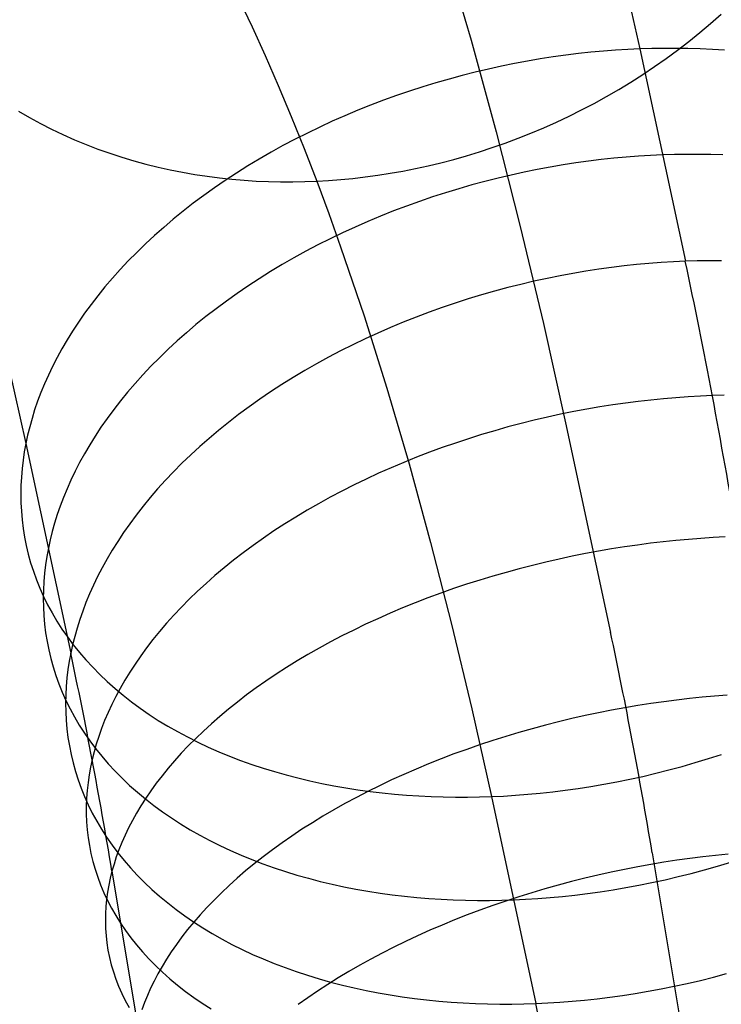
# Model space of a CAD drawing. Extents: x -37 to 483, y -973 to -253.
# Tile 191 of 197: x 393 to 410, y -312 to -289. Entities that reach past the tile are written whole.
import ezdxf

# ---------------------------------------------------------------- set-up
doc = ezdxf.new("R2010")
doc.units = 0
doc.layers.add('PREDEFINITO', color=7, linetype='CONTINUOUS')

msp = doc.modelspace()

# ---------------------------------------------------------------- linework, layer by layer
at = {"layer": 'PREDEFINITO'}
for p, q in [((407.24, -286.675, 129.168), (407.851, -289.408, 126.923)), ((403.293, -287.121, 145.499), (403.901, -289.202, 143.274)), ((398.462, -288.234, 164.972), (398.773, -288.888, 163.843)), ((409.51, -288.814, 158.497), (409.757, -288.596, 158.437)), ((398.773, -288.888, 163.843), (399.082, -289.566, 162.723)), ((409.257, -289.027, 158.553), (409.51, -288.814, 158.497)), ((408.999, -289.234, 158.605), (409.257, -289.027, 158.553)), ((403.901, -289.202, 143.274), (404.489, -291.352, 141.126)), ((408.736, -289.436, 158.652), (408.999, -289.234, 158.605)), ((399.082, -289.566, 162.723), (399.388, -290.267, 161.614)), ((405.822, -289.596, 126.634), (405.522, -289.643, 126.61)), ((406.12, -289.555, 126.663), (405.822, -289.596, 126.634)), ((406.415, -289.519, 126.696), (406.12, -289.555, 126.663)), ((406.708, -289.487, 126.734), (406.415, -289.519, 126.696)), ((406.999, -289.46, 126.775), (406.708, -289.487, 126.734)), ((407.286, -289.438, 126.821), (406.999, -289.46, 126.775)), ((407.57, -289.421, 126.87), (407.286, -289.438, 126.821)), ((407.851, -289.408, 126.923), (407.57, -289.421, 126.87)), ((408.131, -289.399, 126.98), (407.851, -289.408, 126.923)), ((407.851, -289.408, 126.923), (408.918, -294.381, 122.994)), ((408.412, -289.395, 127.041), (408.131, -289.399, 126.98)), ((408.695, -289.395, 127.108), (408.412, -289.395, 127.041)), ((408.468, -289.632, 158.696), (408.736, -289.436, 158.652)), ((408.979, -289.399, 127.179), (408.695, -289.395, 127.108)), ((409.264, -289.408, 127.255), (408.979, -289.399, 127.179)), ((409.55, -289.422, 127.335), (409.264, -289.408, 127.255)), ((409.835, -289.441, 127.421), (409.55, -289.422, 127.335)), ((404.613, -289.813, 126.565), (404.307, -289.88, 126.559)), ((404.917, -289.751, 126.575), (404.613, -289.813, 126.565)), ((405.221, -289.694, 126.59), (404.917, -289.751, 126.575)), ((405.522, -289.643, 126.61), (405.221, -289.694, 126.59)), ((407.92, -290.008, 158.771), (408.196, -289.823, 158.735)), ((408.196, -289.823, 158.735), (408.468, -289.632, 158.696)), ((403.693, -290.031, 126.564), (403.385, -290.114, 126.574)), ((404, -289.953, 126.559), (403.693, -290.031, 126.564)), ((404.307, -289.88, 126.559), (404, -289.953, 126.559)), ((407.64, -290.186, 158.802), (407.92, -290.008, 158.771)), ((399.388, -290.267, 161.614), (399.691, -290.991, 160.514)), ((402.77, -290.296, 126.61), (402.463, -290.396, 126.636)), ((403.077, -290.202, 126.589), (402.77, -290.296, 126.61)), ((403.385, -290.114, 126.574), (403.077, -290.202, 126.589)), ((407.357, -290.359, 158.829), (407.64, -290.186, 158.802)), ((402.157, -290.5, 126.668), (401.853, -290.61, 126.705)), ((402.463, -290.396, 126.636), (402.157, -290.5, 126.668)), ((406.781, -290.684, 158.87), (407.07, -290.525, 158.852)), ((407.07, -290.525, 158.852), (407.357, -290.359, 158.829)), ((401.55, -290.726, 126.748), (401.248, -290.846, 126.796)), ((401.853, -290.61, 126.705), (401.55, -290.726, 126.748)), ((406.489, -290.837, 158.885), (406.781, -290.684, 158.87)), ((393.309, -290.87, 155.853), (393.562, -291.017, 155.991)), ((399.691, -290.991, 160.514), (399.991, -291.737, 159.425)), ((400.949, -290.972, 126.85), (400.653, -291.102, 126.91)), ((401.248, -290.846, 126.796), (400.949, -290.972, 126.85)), ((405.898, -291.123, 158.902), (406.195, -290.984, 158.896)), ((406.195, -290.984, 158.896), (406.489, -290.837, 158.885)), ((393.562, -291.017, 155.991), (393.819, -291.157, 156.126)), ((393.819, -291.157, 156.126), (394.081, -291.29, 156.258)), ((400.653, -291.102, 126.91), (400.359, -291.238, 126.975)), ((405.601, -291.256, 158.904), (405.898, -291.123, 158.902)), ((394.081, -291.29, 156.258), (394.347, -291.416, 156.387)), ((394.347, -291.416, 156.387), (394.616, -291.536, 156.513)), ((400.068, -291.379, 127.046), (399.781, -291.524, 127.122)), ((400.359, -291.238, 126.975), (400.068, -291.379, 127.046)), ((404.489, -291.352, 141.126), (405.053, -293.566, 139.056)), ((405.001, -291.501, 158.898), (405.301, -291.382, 158.903)), ((405.301, -291.382, 158.903), (405.601, -291.256, 158.904)), ((394.616, -291.536, 156.513), (394.888, -291.648, 156.637)), ((394.888, -291.648, 156.637), (395.164, -291.754, 156.757)), ((399.497, -291.674, 127.203), (399.218, -291.828, 127.291)), ((399.781, -291.524, 127.122), (399.497, -291.674, 127.203)), ((404.399, -291.719, 158.875), (404.7, -291.614, 158.888)), ((404.7, -291.614, 158.888), (405.001, -291.501, 158.898)), ((395.164, -291.754, 156.757), (395.441, -291.852, 156.874)), ((395.441, -291.852, 156.874), (395.722, -291.944, 156.988)), ((399.218, -291.828, 127.291), (398.943, -291.987, 127.383)), ((399.991, -291.737, 159.425), (400.287, -292.506, 158.346)), ((403.496, -291.995, 158.814), (403.796, -291.91, 158.838)), ((403.796, -291.91, 158.838), (404.098, -291.818, 158.859)), ((404.098, -291.818, 158.859), (404.399, -291.719, 158.875)), ((407.82, -291.921, 124.853), (407.533, -291.943, 124.808)), ((408.104, -291.904, 124.902), (407.82, -291.921, 124.853)), ((408.385, -291.891, 124.955), (408.104, -291.904, 124.902)), ((408.665, -291.882, 125.012), (408.385, -291.891, 124.955)), ((408.947, -291.878, 125.074), (408.665, -291.882, 125.012)), ((409.23, -291.878, 125.14), (408.947, -291.878, 125.074)), ((409.514, -291.882, 125.211), (409.23, -291.878, 125.14)), ((409.799, -291.891, 125.287), (409.514, -291.882, 125.211)), ((395.722, -291.944, 156.988), (396.004, -292.029, 157.099)), ((396.004, -292.029, 157.099), (396.288, -292.106, 157.207)), ((396.288, -292.106, 157.207), (396.573, -292.177, 157.311)), ((398.672, -292.15, 127.481), (398.407, -292.318, 127.584)), ((398.943, -291.987, 127.383), (398.672, -292.15, 127.481)), ((402.599, -292.21, 158.722), (402.896, -292.145, 158.756)), ((402.896, -292.145, 158.756), (403.196, -292.073, 158.787)), ((403.196, -292.073, 158.787), (403.496, -291.995, 158.814)), ((406.057, -292.125, 124.643), (405.755, -292.177, 124.623)), ((406.357, -292.079, 124.667), (406.057, -292.125, 124.643)), ((406.654, -292.038, 124.696), (406.357, -292.079, 124.667)), ((406.95, -292.001, 124.729), (406.654, -292.038, 124.696)), ((407.243, -291.97, 124.766), (406.95, -292.001, 124.729)), ((407.533, -291.943, 124.808), (407.243, -291.97, 124.766)), ((396.573, -292.177, 157.311), (396.86, -292.241, 157.411)), ((396.86, -292.241, 157.411), (397.147, -292.298, 157.508)), ((397.147, -292.298, 157.508), (397.435, -292.348, 157.602)), ((397.435, -292.348, 157.602), (397.723, -292.392, 157.692)), ((398.407, -292.318, 127.584), (398.146, -292.489, 127.691)), ((401.424, -292.407, 158.556), (401.715, -292.367, 158.602)), ((401.715, -292.367, 158.602), (402.008, -292.321, 158.645)), ((402.008, -292.321, 158.645), (402.302, -292.269, 158.685)), ((402.302, -292.269, 158.685), (402.599, -292.21, 158.722)), ((404.841, -292.362, 124.593), (404.534, -292.434, 124.593)), ((405.147, -292.295, 124.598), (404.841, -292.362, 124.593)), ((405.452, -292.233, 124.608), (405.147, -292.295, 124.598)), ((405.755, -292.177, 124.623), (405.452, -292.233, 124.608)), ((397.723, -292.392, 157.692), (398.011, -292.429, 157.779)), ((398.146, -292.489, 127.691), (397.891, -292.664, 127.804)), ((398.011, -292.429, 157.779), (398.299, -292.46, 157.862)), ((398.299, -292.46, 157.862), (398.587, -292.484, 157.941)), ((398.587, -292.484, 157.941), (398.873, -292.503, 158.018)), ((398.873, -292.503, 158.018), (399.159, -292.515, 158.09)), ((399.159, -292.515, 158.09), (399.443, -292.521, 158.159)), ((399.443, -292.521, 158.159), (399.726, -292.522, 158.225)), ((399.726, -292.522, 158.225), (400.008, -292.516, 158.287)), ((400.008, -292.516, 158.287), (400.287, -292.506, 158.346)), ((400.287, -292.506, 158.346), (400.567, -292.49, 158.403)), ((400.287, -292.506, 158.346), (400.569, -293.264, 157.322)), ((400.567, -292.49, 158.403), (400.85, -292.468, 158.456)), ((400.85, -292.468, 158.456), (401.136, -292.44, 158.508)), ((401.136, -292.44, 158.508), (401.424, -292.407, 158.556)), ((403.919, -292.594, 124.608), (403.611, -292.683, 124.624)), ((404.227, -292.512, 124.598), (403.919, -292.594, 124.608)), ((404.534, -292.434, 124.593), (404.227, -292.512, 124.598)), ((397.642, -292.842, 127.922), (397.398, -293.024, 128.045)), ((397.891, -292.664, 127.804), (397.642, -292.842, 127.922)), ((403.304, -292.776, 124.645), (402.997, -292.875, 124.671)), ((403.611, -292.683, 124.624), (403.304, -292.776, 124.645)), ((397.398, -293.024, 128.045), (397.161, -293.209, 128.172)), ((402.691, -292.98, 124.703), (402.386, -293.089, 124.741)), ((402.997, -292.875, 124.671), (402.691, -292.98, 124.703)), ((397.161, -293.209, 128.172), (396.93, -293.397, 128.303)), ((400.569, -293.264, 157.322), (400.847, -294.043, 156.309)), ((402.083, -293.204, 124.784), (401.782, -293.324, 124.833)), ((402.386, -293.089, 124.741), (402.083, -293.204, 124.784)), ((396.93, -293.397, 128.303), (396.705, -293.588, 128.439)), ((401.483, -293.449, 124.887), (401.186, -293.58, 124.947)), ((401.782, -293.324, 124.833), (401.483, -293.449, 124.887)), ((396.705, -293.588, 128.439), (396.487, -293.781, 128.579)), ((400.892, -293.715, 125.012), (400.601, -293.855, 125.084)), ((401.186, -293.58, 124.947), (400.892, -293.715, 125.012)), ((405.053, -293.566, 139.056), (405.595, -295.838, 137.066)), ((396.277, -293.977, 128.722), (396.073, -294.175, 128.87)), ((396.487, -293.781, 128.579), (396.277, -293.977, 128.722)), ((400.314, -294, 125.16), (400.03, -294.149, 125.242)), ((400.601, -293.855, 125.084), (400.314, -294, 125.16)), ((396.073, -294.175, 128.87), (395.876, -294.374, 129.021)), ((400.03, -294.149, 125.242), (399.751, -294.303, 125.33)), ((400.847, -294.043, 156.309), (401.395, -295.66, 154.315)), ((395.876, -294.374, 129.021), (395.687, -294.576, 129.176)), ((399.475, -294.461, 125.423), (399.205, -294.624, 125.521)), ((399.751, -294.303, 125.33), (399.475, -294.461, 125.423)), ((407.775, -294.46, 122.805), (407.482, -294.491, 122.768)), ((408.065, -294.433, 122.847), (407.775, -294.46, 122.805)), ((408.353, -294.411, 122.892), (408.065, -294.433, 122.847)), ((408.637, -294.394, 122.941), (408.353, -294.411, 122.892)), ((408.918, -294.381, 122.994), (408.637, -294.394, 122.941)), ((409.198, -294.372, 123.051), (408.918, -294.381, 122.994)), ((409.479, -294.368, 123.113), (409.198, -294.372, 123.051)), ((409.762, -294.368, 123.179), (409.479, -294.368, 123.113)), ((395.687, -294.576, 129.176), (395.505, -294.779, 129.333)), ((399.205, -294.624, 125.521), (398.939, -294.791, 125.624)), ((406.287, -294.666, 122.663), (405.984, -294.722, 122.648)), ((406.589, -294.614, 122.682), (406.287, -294.666, 122.663)), ((406.889, -294.568, 122.706), (406.589, -294.614, 122.682)), ((407.187, -294.527, 122.735), (406.889, -294.568, 122.706)), ((407.482, -294.491, 122.768), (407.187, -294.527, 122.735)), ((395.505, -294.779, 129.333), (395.33, -294.983, 129.494)), ((398.939, -294.791, 125.624), (398.678, -294.961, 125.732)), ((405.066, -294.922, 122.633), (404.759, -294.999, 122.638)), ((405.373, -294.85, 122.633), (405.066, -294.922, 122.633)), ((405.679, -294.783, 122.638), (405.373, -294.85, 122.633)), ((405.984, -294.722, 122.648), (405.679, -294.783, 122.638)), ((395.33, -294.983, 129.494), (395.163, -295.188, 129.658)), ((398.423, -295.135, 125.846), (398.173, -295.313, 125.964)), ((398.678, -294.961, 125.732), (398.423, -295.135, 125.846)), ((404.451, -295.082, 122.649), (404.143, -295.17, 122.665)), ((404.759, -294.999, 122.638), (404.451, -295.082, 122.649)), ((395.163, -295.188, 129.658), (395.004, -295.395, 129.824)), ((398.173, -295.313, 125.964), (397.93, -295.494, 126.087)), ((403.529, -295.362, 122.713), (403.223, -295.466, 122.745)), ((403.836, -295.263, 122.686), (403.529, -295.362, 122.713)), ((404.143, -295.17, 122.665), (403.836, -295.263, 122.686)), ((394.852, -295.601, 129.992), (394.708, -295.809, 130.163)), ((395.004, -295.395, 129.824), (394.852, -295.601, 129.992)), ((397.93, -295.494, 126.087), (397.692, -295.679, 126.215)), ((402.918, -295.575, 122.783), (402.615, -295.69, 122.827)), ((403.223, -295.466, 122.745), (402.918, -295.575, 122.783)), ((394.708, -295.809, 130.163), (394.572, -296.016, 130.336)), ((397.692, -295.679, 126.215), (397.461, -295.866, 126.347)), ((401.395, -295.66, 154.315), (401.929, -297.355, 152.366)), ((402.313, -295.809, 122.876), (402.014, -295.934, 122.93)), ((402.615, -295.69, 122.827), (402.313, -295.809, 122.876)), ((405.595, -295.838, 137.066), (406.114, -298.163, 135.158)), ((394.572, -296.016, 130.336), (394.443, -296.224, 130.511)), ((397.236, -296.056, 126.483), (397.019, -296.249, 126.623)), ((397.461, -295.866, 126.347), (397.236, -296.056, 126.483)), ((401.717, -296.064, 122.991), (401.423, -296.198, 123.056)), ((402.014, -295.934, 122.93), (401.717, -296.064, 122.991)), ((392.947, -296.276, 134.633), (393.477, -298.652, 132.681)), ((394.443, -296.224, 130.511), (394.322, -296.431, 130.687)), ((397.019, -296.249, 126.623), (396.808, -296.444, 126.768)), ((401.423, -296.198, 123.056), (401.132, -296.338, 123.128)), ((394.322, -296.431, 130.687), (394.208, -296.638, 130.865)), ((396.808, -296.444, 126.768), (396.603, -296.641, 126.916)), ((400.845, -296.482, 123.205), (400.561, -296.631, 123.287)), ((401.132, -296.338, 123.128), (400.845, -296.482, 123.205)), ((394.208, -296.638, 130.865), (394.103, -296.845, 131.044)), ((396.603, -296.641, 126.916), (396.407, -296.84, 127.067)), ((400.561, -296.631, 123.287), (400.281, -296.784, 123.375)), ((394.103, -296.845, 131.044), (394.004, -297.05, 131.224)), ((396.407, -296.84, 127.067), (396.217, -297.041, 127.223)), ((400.006, -296.942, 123.469), (399.735, -297.104, 123.567)), ((400.281, -296.784, 123.375), (400.006, -296.942, 123.469)), ((394.004, -297.05, 131.224), (393.913, -297.255, 131.405)), ((396.217, -297.041, 127.223), (396.035, -297.243, 127.381)), ((399.735, -297.104, 123.567), (399.469, -297.27, 123.671)), ((393.83, -297.459, 131.587), (393.754, -297.662, 131.769)), ((393.913, -297.255, 131.405), (393.83, -297.459, 131.587)), ((395.86, -297.446, 127.542), (395.693, -297.651, 127.706)), ((396.035, -297.243, 127.381), (395.86, -297.446, 127.542)), ((399.208, -297.44, 123.78), (398.953, -297.614, 123.894)), ((399.469, -297.27, 123.671), (399.208, -297.44, 123.78)), ((401.929, -297.355, 152.366), (402.449, -299.125, 150.466)), ((393.754, -297.662, 131.769), (393.684, -297.863, 131.951)), ((395.693, -297.651, 127.706), (395.534, -297.856, 127.873)), ((398.953, -297.614, 123.894), (398.703, -297.791, 124.013)), ((407.817, -297.664, 120.411), (407.518, -297.703, 120.385)), ((408.113, -297.631, 120.442), (407.817, -297.664, 120.411)), ((408.406, -297.602, 120.478), (408.113, -297.631, 120.442)), ((408.697, -297.577, 120.518), (408.406, -297.602, 120.478)), ((408.984, -297.556, 120.562), (408.697, -297.577, 120.518)), ((409.269, -297.54, 120.611), (408.984, -297.556, 120.562)), ((409.55, -297.528, 120.663), (409.269, -297.54, 120.611)), ((409.83, -297.52, 120.72), (409.55, -297.528, 120.663)), ((393.684, -297.863, 131.951), (393.622, -298.063, 132.134)), ((395.534, -297.856, 127.873), (395.382, -298.062, 128.042)), ((398.703, -297.791, 124.013), (398.46, -297.971, 124.136)), ((406.305, -297.903, 120.327), (405.998, -297.965, 120.326)), ((406.611, -297.846, 120.334), (406.305, -297.903, 120.327)), ((406.915, -297.793, 120.346), (406.611, -297.846, 120.334)), ((407.218, -297.746, 120.363), (406.915, -297.793, 120.346)), ((407.518, -297.703, 120.385), (407.218, -297.746, 120.363)), ((393.622, -298.063, 132.134), (393.567, -298.261, 132.317)), ((395.382, -298.062, 128.042), (395.237, -298.269, 128.214)), ((398.46, -297.971, 124.136), (398.222, -298.155, 124.264)), ((405.382, -298.104, 120.339), (405.073, -298.181, 120.354)), ((405.69, -298.032, 120.33), (405.382, -298.104, 120.339)), ((405.998, -297.965, 120.326), (405.69, -298.032, 120.33)), ((393.567, -298.261, 132.317), (393.519, -298.457, 132.499)), ((395.237, -298.269, 128.214), (395.101, -298.476, 128.387)), ((397.991, -298.342, 124.397), (397.766, -298.531, 124.534)), ((398.222, -298.155, 124.264), (397.991, -298.342, 124.397)), ((404.455, -298.349, 120.401), (404.147, -298.441, 120.433)), ((404.764, -298.262, 120.374), (404.455, -298.349, 120.401)), ((405.073, -298.181, 120.354), (404.764, -298.262, 120.374)), ((406.114, -298.163, 135.158), (407.167, -303.072, 131.28)), ((393.519, -298.457, 132.499), (393.477, -298.652, 132.681)), ((395.101, -298.476, 128.387), (394.972, -298.682, 128.563)), ((397.766, -298.531, 124.534), (397.548, -298.723, 124.675)), ((403.839, -298.537, 120.47), (403.533, -298.639, 120.514)), ((404.147, -298.441, 120.433), (403.839, -298.537, 120.47)), ((393.442, -298.846, 132.865), (393.412, -299.041, 133.051)), ((393.477, -298.652, 132.681), (393.442, -298.846, 132.865)), ((393.477, -298.652, 132.681), (394.53, -303.558, 128.805)), ((394.972, -298.682, 128.563), (394.851, -298.889, 128.74)), ((397.548, -298.723, 124.675), (397.337, -298.917, 124.819)), ((403.228, -298.745, 120.563), (402.925, -298.856, 120.619)), ((403.533, -298.639, 120.514), (403.228, -298.745, 120.563)), ((393.412, -299.041, 133.051), (393.389, -299.238, 133.24)), ((394.851, -298.889, 128.74), (394.737, -299.095, 128.918)), ((397.337, -298.917, 124.819), (397.132, -299.114, 124.968)), ((402.624, -298.972, 120.68), (402.325, -299.093, 120.747)), ((402.925, -298.856, 120.619), (402.624, -298.972, 120.68)), ((393.389, -299.238, 133.24), (393.372, -299.436, 133.431)), ((394.631, -299.301, 129.098), (394.533, -299.506, 129.278)), ((394.737, -299.095, 128.918), (394.631, -299.301, 129.098)), ((397.132, -299.114, 124.968), (396.935, -299.312, 125.12)), ((402.029, -299.218, 120.82), (401.736, -299.347, 120.899)), ((402.325, -299.093, 120.747), (402.029, -299.218, 120.82)), ((402.449, -299.125, 150.466), (402.954, -300.969, 148.617)), ((393.372, -299.436, 133.431), (393.362, -299.635, 133.625)), ((394.533, -299.506, 129.278), (394.442, -299.71, 129.46)), ((396.746, -299.512, 125.276), (396.563, -299.714, 125.435)), ((396.935, -299.312, 125.12), (396.746, -299.512, 125.276)), ((401.447, -299.482, 120.983), (401.161, -299.62, 121.074)), ((401.736, -299.347, 120.899), (401.447, -299.482, 120.983)), ((393.362, -299.635, 133.625), (393.358, -299.835, 133.822)), ((394.442, -299.71, 129.46), (394.358, -299.913, 129.642)), ((396.563, -299.714, 125.435), (396.389, -299.916, 125.597)), ((400.879, -299.762, 121.17), (400.601, -299.909, 121.271)), ((401.161, -299.62, 121.074), (400.879, -299.762, 121.17)), ((393.358, -299.835, 133.822), (393.362, -300.036, 134.02)), ((394.358, -299.913, 129.642), (394.282, -300.115, 129.825)), ((396.389, -299.916, 125.597), (396.221, -300.12, 125.762)), ((400.601, -299.909, 121.271), (400.328, -300.059, 121.378)), ((393.362, -300.036, 134.02), (393.372, -300.237, 134.221)), ((394.282, -300.115, 129.825), (394.212, -300.316, 130.008)), ((396.221, -300.12, 125.762), (396.062, -300.325, 125.929)), ((400.06, -300.214, 121.491), (399.797, -300.371, 121.609)), ((400.328, -300.059, 121.378), (400.06, -300.214, 121.491)), ((393.372, -300.237, 134.221), (393.39, -300.438, 134.424)), ((393.39, -300.438, 134.424), (393.415, -300.639, 134.629)), ((394.212, -300.316, 130.008), (394.15, -300.515, 130.191)), ((396.062, -300.325, 125.929), (395.91, -300.53, 126.099)), ((399.797, -300.371, 121.609), (399.539, -300.533, 121.732)), ((393.415, -300.639, 134.629), (393.447, -300.841, 134.835)), ((394.15, -300.515, 130.191), (394.095, -300.712, 130.374)), ((395.91, -300.53, 126.099), (395.765, -300.736, 126.271)), ((399.539, -300.533, 121.732), (399.287, -300.697, 121.86)), ((393.447, -300.841, 134.835), (393.487, -301.042, 135.043)), ((394.046, -300.908, 130.557), (394.004, -301.102, 130.74)), ((394.095, -300.712, 130.374), (394.046, -300.908, 130.557)), ((395.765, -300.736, 126.271), (395.628, -300.942, 126.445)), ((399.04, -300.865, 121.993), (398.8, -301.035, 122.131)), ((399.287, -300.697, 121.86), (399.04, -300.865, 121.993)), ((408.697, -300.921, 118.277), (408.401, -300.952, 118.248)), ((408.991, -300.894, 118.312), (408.697, -300.921, 118.277)), ((409.282, -300.871, 118.35), (408.991, -300.894, 118.312)), ((409.57, -300.852, 118.394), (409.282, -300.871, 118.35)), ((409.854, -300.837, 118.441), (409.57, -300.852, 118.394)), ((393.487, -301.042, 135.043), (393.535, -301.242, 135.252)), ((394.004, -301.102, 130.74), (393.969, -301.295, 130.924)), ((395.499, -301.148, 126.621), (395.378, -301.354, 126.798)), ((395.628, -300.942, 126.445), (395.499, -301.148, 126.621)), ((398.8, -301.035, 122.131), (398.566, -301.209, 122.273)), ((402.954, -300.969, 148.617), (403.445, -302.883, 146.82)), ((407.192, -301.119, 118.18), (406.886, -301.172, 118.176)), ((407.497, -301.071, 118.189), (407.192, -301.119, 118.18)), ((407.801, -301.027, 118.204), (407.497, -301.071, 118.189)), ((408.102, -300.987, 118.223), (407.801, -301.027, 118.204)), ((408.401, -300.952, 118.248), (408.102, -300.987, 118.223)), ((393.535, -301.242, 135.252), (393.59, -301.443, 135.463)), ((393.969, -301.295, 130.924), (393.939, -301.49, 131.111)), ((395.378, -301.354, 126.798), (395.264, -301.559, 126.977)), ((398.566, -301.209, 122.273), (398.339, -301.384, 122.42)), ((405.96, -301.357, 118.198), (405.65, -301.428, 118.217)), ((406.269, -301.291, 118.185), (405.96, -301.357, 118.198)), ((406.578, -301.229, 118.178), (406.269, -301.291, 118.185)), ((406.886, -301.172, 118.176), (406.578, -301.229, 118.178)), ((393.59, -301.443, 135.463), (393.654, -301.642, 135.674)), ((393.939, -301.49, 131.111), (393.916, -301.686, 131.3)), ((395.264, -301.559, 126.977), (395.158, -301.764, 127.158)), ((398.118, -301.563, 122.571), (397.904, -301.743, 122.726)), ((398.339, -301.384, 122.42), (398.118, -301.563, 122.571)), ((405.03, -301.583, 118.273), (404.72, -301.667, 118.309)), ((405.34, -301.503, 118.242), (405.03, -301.583, 118.273)), ((405.65, -301.428, 118.217), (405.34, -301.503, 118.242)), ((393.654, -301.642, 135.674), (393.725, -301.84, 135.887)), ((393.725, -301.84, 135.887), (393.805, -302.037, 136.1)), ((393.916, -301.686, 131.3), (393.899, -301.883, 131.492)), ((395.158, -301.764, 127.158), (395.059, -301.969, 127.339)), ((397.904, -301.743, 122.726), (397.697, -301.925, 122.885)), ((404.411, -301.756, 118.352), (404.103, -301.849, 118.401)), ((404.72, -301.667, 118.309), (404.411, -301.756, 118.352)), ((393.805, -302.037, 136.1), (393.892, -302.232, 136.313)), ((393.899, -301.883, 131.492), (393.888, -302.082, 131.687)), ((395.059, -301.969, 127.339), (394.968, -302.172, 127.521)), ((397.697, -301.925, 122.885), (397.497, -302.11, 123.048)), ((403.492, -302.049, 118.517), (403.19, -302.156, 118.585)), ((403.797, -301.947, 118.456), (403.492, -302.049, 118.517)), ((404.103, -301.849, 118.401), (403.797, -301.947, 118.456)), ((393.888, -302.082, 131.687), (393.885, -302.281, 131.884)), ((393.885, -302.281, 131.884), (393.888, -302.48, 132.083)), ((393.892, -302.232, 136.313), (393.988, -302.426, 136.527)), ((394.968, -302.172, 127.521), (394.884, -302.374, 127.704)), ((397.304, -302.295, 123.214), (397.119, -302.482, 123.384)), ((397.497, -302.11, 123.048), (397.304, -302.295, 123.214)), ((402.889, -302.267, 118.658), (402.591, -302.382, 118.738)), ((403.19, -302.156, 118.585), (402.889, -302.267, 118.658)), ((393.888, -302.48, 132.083), (393.898, -302.681, 132.285)), ((393.988, -302.426, 136.527), (394.091, -302.618, 136.741)), ((394.884, -302.374, 127.704), (394.808, -302.576, 127.887)), ((397.119, -302.482, 123.384), (396.942, -302.671, 123.557)), ((402.297, -302.501, 118.823), (402.005, -302.625, 118.915)), ((402.591, -302.382, 118.738), (402.297, -302.501, 118.823)), ((393.898, -302.681, 132.285), (393.916, -302.881, 132.488)), ((394.091, -302.618, 136.741), (394.203, -302.808, 136.954)), ((394.808, -302.576, 127.887), (394.738, -302.775, 128.071)), ((396.942, -302.671, 123.557), (396.771, -302.86, 123.732)), ((401.717, -302.752, 119.013), (401.433, -302.883, 119.116)), ((402.005, -302.625, 118.915), (401.717, -302.752, 119.013)), ((393.916, -302.881, 132.488), (393.94, -303.082, 132.693)), ((394.203, -302.808, 136.954), (394.323, -302.995, 137.167)), ((394.323, -302.995, 137.167), (394.451, -303.18, 137.38)), ((394.676, -302.974, 128.254), (394.621, -303.17, 128.438)), ((394.738, -302.775, 128.071), (394.676, -302.974, 128.254)), ((396.771, -302.86, 123.732), (396.609, -303.05, 123.911)), ((401.433, -302.883, 119.116), (401.154, -303.018, 119.226)), ((403.445, -302.883, 146.82), (403.919, -304.867, 145.078)), ((393.94, -303.082, 132.693), (393.973, -303.283, 132.9)), ((394.451, -303.18, 137.38), (394.587, -303.363, 137.592)), ((394.621, -303.17, 128.438), (394.572, -303.365, 128.622)), ((396.609, -303.05, 123.911), (396.454, -303.241, 124.091)), ((400.878, -303.156, 119.341), (400.608, -303.298, 119.461)), ((401.154, -303.018, 119.226), (400.878, -303.156, 119.341)), ((393.973, -303.283, 132.9), (394.013, -303.483, 133.109)), ((394.572, -303.365, 128.622), (394.53, -303.558, 128.805)), ((394.587, -303.363, 137.592), (394.731, -303.542, 137.802)), ((396.306, -303.432, 124.274), (396.167, -303.623, 124.459)), ((396.454, -303.241, 124.091), (396.306, -303.432, 124.274)), ((400.342, -303.443, 119.588), (400.082, -303.591, 119.719)), ((400.608, -303.298, 119.461), (400.342, -303.443, 119.588)), ((394.013, -303.483, 133.109), (394.06, -303.683, 133.318)), ((394.06, -303.683, 133.318), (394.115, -303.882, 133.53)), ((394.53, -303.558, 128.805), (394.494, -303.751, 128.99)), ((394.731, -303.542, 137.802), (394.882, -303.718, 138.012)), ((396.167, -303.623, 124.459), (396.035, -303.814, 124.646)), ((400.082, -303.591, 119.719), (399.828, -303.742, 119.856)), ((394.115, -303.882, 133.53), (394.179, -304.081, 133.742)), ((394.494, -303.751, 128.99), (394.464, -303.945, 129.177)), ((394.882, -303.718, 138.012), (395.042, -303.891, 138.22)), ((395.042, -303.891, 138.22), (395.209, -304.06, 138.426)), ((396.035, -303.814, 124.646), (395.91, -304.005, 124.835)), ((399.579, -303.897, 119.998), (399.336, -304.053, 120.145)), ((399.828, -303.742, 119.856), (399.579, -303.897, 119.998)), ((394.179, -304.081, 133.742), (394.25, -304.278, 133.955)), ((394.441, -304.141, 129.367), (394.424, -304.337, 129.56)), ((394.464, -303.945, 129.177), (394.441, -304.141, 129.367)), ((395.209, -304.06, 138.426), (395.383, -304.226, 138.63)), ((395.91, -304.005, 124.835), (395.794, -304.196, 125.024)), ((399.336, -304.053, 120.145), (399.1, -304.213, 120.296)), ((394.25, -304.278, 133.955), (394.329, -304.474, 134.168)), ((394.424, -304.337, 129.56), (394.413, -304.535, 129.755)), ((395.383, -304.226, 138.63), (395.565, -304.388, 138.833)), ((395.794, -304.196, 125.024), (395.684, -304.386, 125.215)), ((398.87, -304.374, 120.453), (398.646, -304.538, 120.613)), ((399.1, -304.213, 120.296), (398.87, -304.374, 120.453)), ((394.329, -304.474, 134.168), (394.416, -304.669, 134.382)), ((394.413, -304.535, 129.755), (394.409, -304.733, 129.952)), ((395.583, -304.576, 125.408), (395.489, -304.765, 125.601)), ((395.565, -304.388, 138.833), (395.754, -304.546, 139.033)), ((395.684, -304.386, 125.215), (395.583, -304.576, 125.408)), ((395.754, -304.546, 139.033), (395.95, -304.699, 139.23)), ((398.646, -304.538, 120.613), (398.43, -304.704, 120.778)), ((409.31, -304.592, 116.003), (409.013, -304.623, 115.974)), ((409.603, -304.566, 116.037), (409.31, -304.592, 116.003)), ((409.894, -304.543, 116.076), (409.603, -304.566, 116.037)), ((394.409, -304.733, 129.952), (394.412, -304.932, 130.152)), ((394.416, -304.669, 134.382), (394.512, -304.862, 134.596)), ((395.489, -304.765, 125.601), (395.402, -304.952, 125.794)), ((395.95, -304.699, 139.23), (396.153, -304.848, 139.425)), ((398.43, -304.704, 120.778), (398.22, -304.872, 120.947)), ((407.498, -304.84, 115.904), (407.19, -304.897, 115.906)), ((407.804, -304.788, 115.907), (407.498, -304.84, 115.904)), ((408.11, -304.74, 115.916), (407.804, -304.788, 115.907)), ((408.413, -304.697, 115.93), (408.11, -304.74, 115.916)), ((408.714, -304.658, 115.95), (408.413, -304.697, 115.93)), ((409.013, -304.623, 115.974), (408.714, -304.658, 115.95)), ((394.412, -304.932, 130.152), (394.422, -305.132, 130.354)), ((394.512, -304.862, 134.596), (394.615, -305.054, 134.811)), ((394.615, -305.054, 134.811), (394.727, -305.243, 135.025)), ((395.402, -304.952, 125.794), (395.322, -305.139, 125.988)), ((396.153, -304.848, 139.425), (396.363, -304.993, 139.617)), ((396.363, -304.993, 139.617), (396.579, -305.133, 139.805)), ((398.018, -305.041, 121.119), (397.823, -305.212, 121.295)), ((398.22, -304.872, 120.947), (398.018, -305.041, 121.119)), ((403.919, -304.867, 145.078), (404.377, -306.918, 143.394)), ((406.571, -305.023, 115.928), (406.261, -305.093, 115.947)), ((406.881, -304.957, 115.914), (406.571, -305.023, 115.928)), ((407.19, -304.897, 115.906), (406.881, -304.957, 115.914)), ((394.422, -305.132, 130.354), (394.44, -305.331, 130.558)), ((394.727, -305.243, 135.025), (394.847, -305.43, 135.239)), ((395.322, -305.139, 125.988), (395.25, -305.325, 126.182)), ((396.579, -305.133, 139.805), (396.801, -305.268, 139.991)), ((396.801, -305.268, 139.991), (397.029, -305.398, 140.173)), ((397.823, -305.212, 121.295), (397.635, -305.384, 121.475)), ((405.641, -305.246, 116.004), (405.331, -305.329, 116.041)), ((405.951, -305.167, 115.972), (405.641, -305.246, 116.004)), ((406.261, -305.093, 115.947), (405.951, -305.167, 115.972)), ((394.44, -305.331, 130.558), (394.464, -305.531, 130.764)), ((394.464, -305.531, 130.764), (394.496, -305.731, 130.972)), ((394.847, -305.43, 135.239), (394.974, -305.614, 135.452)), ((395.185, -305.509, 126.377), (395.127, -305.691, 126.571)), ((395.25, -305.325, 126.182), (395.185, -305.509, 126.377)), ((397.029, -305.398, 140.173), (397.262, -305.523, 140.351)), ((397.262, -305.523, 140.351), (397.501, -305.643, 140.525)), ((397.635, -305.384, 121.475), (397.454, -305.557, 121.657)), ((404.714, -305.509, 116.134), (404.407, -305.606, 116.19)), ((405.022, -305.417, 116.085), (404.714, -305.509, 116.134)), ((405.331, -305.329, 116.041), (405.022, -305.417, 116.085)), ((394.496, -305.731, 130.972), (394.536, -305.931, 131.181)), ((394.974, -305.614, 135.452), (395.11, -305.795, 135.664)), ((395.127, -305.691, 126.571), (395.075, -305.872, 126.765)), ((397.281, -305.731, 121.843), (397.116, -305.905, 122.031)), ((397.454, -305.557, 121.657), (397.281, -305.731, 121.843)), ((397.501, -305.643, 140.525), (397.745, -305.758, 140.696)), ((397.745, -305.758, 140.696), (397.994, -305.868, 140.862)), ((404.102, -305.707, 116.252), (403.799, -305.812, 116.32)), ((404.407, -305.606, 116.19), (404.102, -305.707, 116.252)), ((394.536, -305.931, 131.181), (394.583, -306.13, 131.391)), ((395.075, -305.872, 126.765), (395.03, -306.051, 126.959)), ((395.11, -305.795, 135.664), (395.254, -305.974, 135.875)), ((395.254, -305.974, 135.875), (395.405, -306.15, 136.085)), ((397.116, -305.905, 122.031), (396.958, -306.081, 122.222)), ((397.994, -305.868, 140.862), (398.248, -305.972, 141.025)), ((398.248, -305.972, 141.025), (398.506, -306.071, 141.183)), ((403.499, -305.921, 116.394), (403.201, -306.035, 116.475)), ((403.799, -305.812, 116.32), (403.499, -305.921, 116.394)), ((409.458, -306.029, 143.706), (409.765, -305.93, 143.68)), ((394.583, -306.13, 131.391), (394.639, -306.329, 131.603)), ((395.03, -306.051, 126.959), (394.992, -306.23, 127.153)), ((395.405, -306.15, 136.085), (395.565, -306.322, 136.294)), ((396.958, -306.081, 122.222), (396.808, -306.256, 122.415)), ((398.506, -306.071, 141.183), (398.767, -306.164, 141.336)), ((398.767, -306.164, 141.336), (399.033, -306.252, 141.485)), ((402.906, -306.153, 116.561), (402.614, -306.274, 116.654)), ((403.201, -306.035, 116.475), (402.906, -306.153, 116.561)), ((408.535, -306.295, 143.753), (408.843, -306.211, 143.743)), ((408.843, -306.211, 143.743), (409.151, -306.123, 143.727)), ((409.151, -306.123, 143.727), (409.458, -306.029, 143.706)), ((394.639, -306.329, 131.603), (394.702, -306.527, 131.815)), ((394.959, -306.41, 127.351), (394.933, -306.592, 127.551)), ((394.992, -306.23, 127.153), (394.959, -306.41, 127.351)), ((395.565, -306.322, 136.294), (395.732, -306.491, 136.5)), ((396.666, -306.432, 122.611), (396.531, -306.608, 122.808)), ((396.808, -306.256, 122.415), (396.666, -306.432, 122.611)), ((399.033, -306.252, 141.485), (399.301, -306.334, 141.629)), ((399.301, -306.334, 141.629), (399.573, -306.411, 141.769)), ((399.573, -306.411, 141.769), (399.848, -306.483, 141.904)), ((402.326, -306.4, 116.753), (402.041, -306.529, 116.857)), ((402.614, -306.274, 116.654), (402.326, -306.4, 116.753)), ((407.615, -306.512, 143.752), (407.921, -306.445, 143.757)), ((407.921, -306.445, 143.757), (408.228, -306.373, 143.758)), ((408.228, -306.373, 143.758), (408.535, -306.295, 143.753)), ((394.702, -306.527, 131.815), (394.773, -306.723, 132.029)), ((394.933, -306.592, 127.551), (394.913, -306.774, 127.755)), ((395.732, -306.491, 136.5), (395.906, -306.656, 136.705)), ((395.906, -306.656, 136.705), (396.088, -306.817, 136.908)), ((396.531, -306.608, 122.808), (396.404, -306.783, 123.006)), ((399.848, -306.483, 141.904), (400.125, -306.549, 142.034)), ((400.125, -306.549, 142.034), (400.404, -306.609, 142.159)), ((400.404, -306.609, 142.159), (400.685, -306.664, 142.279)), ((400.685, -306.664, 142.279), (400.967, -306.714, 142.394)), ((401.761, -306.663, 116.968), (401.486, -306.799, 117.084)), ((402.041, -306.529, 116.857), (401.761, -306.663, 116.968)), ((406.406, -306.729, 143.683), (406.706, -306.682, 143.707)), ((406.706, -306.682, 143.707), (407.007, -306.631, 143.727)), ((407.007, -306.631, 143.727), (407.311, -306.574, 143.742)), ((407.311, -306.574, 143.742), (407.615, -306.512, 143.752)), ((394.773, -306.723, 132.029), (394.852, -306.919, 132.243)), ((394.913, -306.774, 127.755), (394.9, -306.958, 127.96)), ((396.088, -306.817, 136.908), (396.277, -306.974, 137.108)), ((396.404, -306.783, 123.006), (396.284, -306.959, 123.206)), ((400.967, -306.714, 142.394), (401.251, -306.759, 142.505)), ((401.486, -306.799, 117.084), (401.215, -306.939, 117.206)), ((401.251, -306.759, 142.505), (401.536, -306.798, 142.61)), ((401.536, -306.798, 142.61), (401.821, -306.832, 142.71)), ((401.821, -306.832, 142.71), (402.107, -306.86, 142.805)), ((402.107, -306.86, 142.805), (402.393, -306.884, 142.896)), ((402.393, -306.884, 142.896), (402.679, -306.903, 142.981)), ((402.679, -306.903, 142.981), (402.964, -306.917, 143.062)), ((402.964, -306.917, 143.062), (403.249, -306.926, 143.138)), ((404.377, -306.918, 143.394), (404.658, -306.905, 143.447)), ((404.658, -306.905, 143.447), (404.942, -306.887, 143.496)), ((404.942, -306.887, 143.496), (405.23, -306.865, 143.541)), ((405.23, -306.865, 143.541), (405.52, -306.838, 143.583)), ((405.52, -306.838, 143.583), (405.813, -306.807, 143.62)), ((405.813, -306.807, 143.62), (406.108, -306.77, 143.654)), ((406.108, -306.77, 143.654), (406.406, -306.729, 143.683)), ((394.852, -306.919, 132.243), (394.939, -307.113, 132.458)), ((394.9, -306.958, 127.96), (394.893, -307.142, 128.168)), ((394.893, -307.142, 128.168), (394.893, -307.326, 128.379)), ((394.939, -307.113, 132.458), (395.034, -307.305, 132.672)), ((396.173, -307.134, 123.408), (396.068, -307.308, 123.61)), ((396.284, -306.959, 123.206), (396.173, -307.134, 123.408)), ((396.277, -306.974, 137.108), (396.473, -307.127, 137.306)), ((396.473, -307.127, 137.306), (396.676, -307.275, 137.501)), ((400.949, -307.082, 117.333), (400.689, -307.229, 117.466)), ((401.215, -306.939, 117.206), (400.949, -307.082, 117.333)), ((403.249, -306.926, 143.138), (403.533, -306.931, 143.209)), ((403.533, -306.931, 143.209), (403.816, -306.931, 143.275)), ((403.816, -306.931, 143.275), (404.097, -306.926, 143.337)), ((404.097, -306.926, 143.337), (404.377, -306.918, 143.394)), ((404.377, -306.918, 143.394), (405.417, -311.763, 139.565)), ((394.893, -307.326, 128.379), (394.9, -307.511, 128.591)), ((395.034, -307.305, 132.672), (395.138, -307.496, 132.887)), ((396.068, -307.308, 123.61), (395.971, -307.481, 123.813)), ((396.676, -307.275, 137.501), (396.885, -307.42, 137.694)), ((400.434, -307.378, 117.604), (400.185, -307.53, 117.747)), ((400.689, -307.229, 117.466), (400.434, -307.378, 117.604)), ((394.9, -307.511, 128.591), (394.915, -307.697, 128.806)), ((395.138, -307.496, 132.887), (395.249, -307.684, 133.102)), ((395.971, -307.481, 123.813), (395.882, -307.654, 124.016)), ((396.885, -307.42, 137.694), (397.101, -307.559, 137.883)), ((397.101, -307.559, 137.883), (397.323, -307.694, 138.069)), ((400.185, -307.53, 117.747), (399.942, -307.685, 117.895)), ((394.915, -307.697, 128.806), (394.936, -307.882, 129.023)), ((395.249, -307.684, 133.102), (395.369, -307.87, 133.316)), ((395.8, -307.826, 124.22), (395.725, -307.996, 124.424)), ((395.882, -307.654, 124.016), (395.8, -307.826, 124.22)), ((397.323, -307.694, 138.069), (397.551, -307.823, 138.251)), ((397.551, -307.823, 138.251), (397.784, -307.948, 138.429)), ((399.942, -307.685, 117.895), (399.705, -307.842, 118.048)), ((394.936, -307.882, 129.023), (394.965, -308.068, 129.241)), ((394.965, -308.068, 129.241), (395.002, -308.253, 129.46)), ((395.369, -307.87, 133.316), (395.496, -308.054, 133.53)), ((395.496, -308.054, 133.53), (395.632, -308.235, 133.743)), ((395.725, -307.996, 124.424), (395.657, -308.165, 124.629)), ((397.784, -307.948, 138.429), (398.023, -308.068, 138.604)), ((398.023, -308.068, 138.604), (398.267, -308.182, 138.775)), ((399.475, -308.002, 118.206), (399.251, -308.164, 118.367)), ((399.705, -307.842, 118.048), (399.475, -308.002, 118.206)), ((395.002, -308.253, 129.46), (395.047, -308.438, 129.682)), ((395.657, -308.165, 124.629), (395.596, -308.333, 124.833)), ((395.632, -308.235, 133.743), (395.776, -308.413, 133.954)), ((398.267, -308.182, 138.775), (398.516, -308.291, 138.942)), ((398.516, -308.291, 138.942), (398.769, -308.395, 139.105)), ((399.251, -308.164, 118.367), (399.034, -308.327, 118.534)), ((408.143, -308.237, 127.672), (409.337, -315.391, 123.241)), ((409.625, -308.295, 113.699), (409.326, -308.33, 113.675)), ((409.922, -308.265, 113.728), (409.625, -308.295, 113.699)), ((395.047, -308.438, 129.682), (395.099, -308.622, 129.904)), ((395.542, -308.499, 125.036), (395.494, -308.664, 125.239)), ((395.596, -308.333, 124.833), (395.542, -308.499, 125.036)), ((395.776, -308.413, 133.954), (395.927, -308.588, 134.165)), ((398.824, -308.493, 118.704), (398.621, -308.66, 118.878)), ((398.769, -308.395, 139.105), (399.027, -308.493, 139.263)), ((399.034, -308.327, 118.534), (398.824, -308.493, 118.704)), ((399.027, -308.493, 139.263), (399.289, -308.587, 139.416)), ((408.11, -308.51, 113.631), (407.802, -308.566, 113.633)), ((408.416, -308.458, 113.634), (408.11, -308.51, 113.631)), ((408.722, -308.411, 113.642), (408.416, -308.458, 113.634)), ((409.025, -308.369, 113.656), (408.722, -308.411, 113.642)), ((409.326, -308.33, 113.675), (409.025, -308.369, 113.656)), ((409.672, -308.545, 141.808), (409.979, -308.452, 141.787)), ((395.099, -308.622, 129.904), (395.159, -308.806, 130.127)), ((395.494, -308.664, 125.239), (395.453, -308.828, 125.444)), ((395.494, -308.664, 125.239), (396.685, -315.809, 120.813)), ((395.927, -308.588, 134.165), (396.086, -308.76, 134.374)), ((396.086, -308.76, 134.374), (396.253, -308.928, 134.581)), ((398.621, -308.66, 118.878), (398.425, -308.828, 119.055)), ((399.289, -308.587, 139.416), (399.554, -308.674, 139.566)), ((399.554, -308.674, 139.566), (399.823, -308.756, 139.71)), ((399.823, -308.756, 139.71), (400.094, -308.833, 139.85)), ((406.872, -308.759, 113.676), (406.562, -308.833, 113.702)), ((407.183, -308.69, 113.656), (406.872, -308.759, 113.676)), ((407.492, -308.626, 113.642), (407.183, -308.69, 113.656)), ((407.802, -308.566, 113.633), (407.492, -308.626, 113.642)), ((408.749, -308.794, 141.839), (409.057, -308.716, 141.834)), ((409.057, -308.716, 141.834), (409.364, -308.634, 141.823)), ((409.364, -308.634, 141.823), (409.672, -308.545, 141.808)), ((395.159, -308.806, 130.127), (395.228, -308.988, 130.351)), ((395.228, -308.988, 130.351), (395.304, -309.17, 130.576)), ((395.453, -308.828, 125.444), (395.418, -308.994, 125.651)), ((396.253, -308.928, 134.581), (396.427, -309.092, 134.786)), ((398.425, -308.828, 119.055), (398.237, -308.998, 119.236)), ((400.094, -308.833, 139.85), (400.369, -308.904, 139.985)), ((400.369, -308.904, 139.985), (400.646, -308.97, 140.115)), ((400.646, -308.97, 140.115), (400.925, -309.03, 140.241)), ((406.251, -308.91, 113.734), (405.941, -308.993, 113.772)), ((406.562, -308.833, 113.702), (406.251, -308.91, 113.734)), ((407.832, -308.995, 141.824), (408.137, -308.933, 141.834)), ((408.137, -308.933, 141.834), (408.442, -308.866, 141.839)), ((408.442, -308.866, 141.839), (408.749, -308.794, 141.839)), ((395.304, -309.17, 130.576), (395.388, -309.35, 130.801)), ((395.389, -309.16, 125.861), (395.367, -309.328, 126.074)), ((395.418, -308.994, 125.651), (395.389, -309.16, 125.861)), ((396.427, -309.092, 134.786), (396.609, -309.253, 134.99)), ((398.056, -309.169, 119.42), (397.883, -309.341, 119.607)), ((398.237, -308.998, 119.236), (398.056, -309.169, 119.42)), ((400.925, -309.03, 140.241), (401.206, -309.085, 140.361)), ((401.206, -309.085, 140.361), (401.488, -309.135, 140.476)), ((401.488, -309.135, 140.476), (401.772, -309.179, 140.587)), ((401.772, -309.179, 140.587), (402.056, -309.218, 140.692)), ((402.056, -309.218, 140.692), (402.342, -309.252, 140.793)), ((405.324, -309.17, 113.866), (405.017, -309.266, 113.923)), ((405.632, -309.079, 113.816), (405.324, -309.17, 113.866)), ((405.941, -308.993, 113.772), (405.632, -309.079, 113.816)), ((406.333, -309.227, 141.703), (406.629, -309.19, 141.736)), ((406.629, -309.19, 141.736), (406.927, -309.149, 141.765)), ((406.927, -309.149, 141.765), (407.227, -309.103, 141.789)), ((407.227, -309.103, 141.789), (407.528, -309.051, 141.809)), ((407.528, -309.051, 141.809), (407.832, -308.995, 141.824)), ((395.367, -309.328, 126.074), (395.351, -309.496, 126.29)), ((395.388, -309.35, 130.801), (395.481, -309.528, 131.026)), ((396.609, -309.253, 134.99), (396.798, -309.409, 135.191)), ((396.798, -309.409, 135.191), (396.994, -309.562, 135.389)), ((397.883, -309.341, 119.607), (397.717, -309.513, 119.797)), ((402.342, -309.252, 140.793), (402.628, -309.28, 140.888)), ((402.628, -309.28, 140.888), (402.913, -309.304, 140.979)), ((402.913, -309.304, 140.979), (403.199, -309.323, 141.064)), ((403.199, -309.323, 141.064), (403.485, -309.337, 141.145)), ((403.485, -309.337, 141.145), (403.769, -309.346, 141.221)), ((403.769, -309.346, 141.221), (404.053, -309.35, 141.292)), ((404.053, -309.35, 141.292), (404.336, -309.35, 141.358)), ((404.336, -309.35, 141.358), (404.618, -309.346, 141.419)), ((404.712, -309.365, 113.986), (404.409, -309.469, 114.055)), ((404.618, -309.346, 141.419), (404.898, -309.337, 141.476)), ((405.017, -309.266, 113.923), (404.712, -309.365, 113.986)), ((404.898, -309.337, 141.476), (405.179, -309.324, 141.529)), ((405.179, -309.324, 141.529), (405.463, -309.307, 141.579)), ((405.463, -309.307, 141.579), (405.75, -309.285, 141.624)), ((405.75, -309.285, 141.624), (406.04, -309.258, 141.665)), ((406.04, -309.258, 141.665), (406.333, -309.227, 141.703)), ((395.341, -309.666, 126.508), (395.339, -309.835, 126.728)), ((395.351, -309.496, 126.29), (395.341, -309.666, 126.508)), ((395.481, -309.528, 131.026), (395.581, -309.705, 131.251)), ((396.994, -309.562, 135.389), (397.196, -309.71, 135.584)), ((397.717, -309.513, 119.797), (397.559, -309.686, 119.989)), ((404.108, -309.577, 114.13), (403.809, -309.689, 114.211)), ((404.409, -309.469, 114.055), (404.108, -309.577, 114.13)), ((395.339, -309.835, 126.728), (395.343, -310.005, 126.95)), ((395.581, -309.705, 131.251), (395.69, -309.88, 131.475)), ((395.69, -309.88, 131.475), (395.807, -310.053, 131.7)), ((397.196, -309.71, 135.584), (397.406, -309.853, 135.777)), ((397.409, -309.859, 120.184), (397.266, -310.033, 120.38)), ((397.406, -309.853, 135.777), (397.621, -309.992, 135.967)), ((397.559, -309.686, 119.989), (397.409, -309.859, 120.184)), ((403.514, -309.806, 114.299), (403.222, -309.926, 114.392)), ((403.809, -309.689, 114.211), (403.514, -309.806, 114.299)), ((395.343, -310.005, 126.95), (395.355, -310.176, 127.175)), ((395.807, -310.053, 131.7), (395.932, -310.223, 131.923)), ((397.266, -310.033, 120.38), (397.131, -310.206, 120.579)), ((397.621, -309.992, 135.967), (397.843, -310.126, 136.153)), ((397.843, -310.126, 136.153), (398.071, -310.255, 136.335)), ((402.934, -310.05, 114.492), (402.649, -310.177, 114.598)), ((403.222, -309.926, 114.392), (402.934, -310.05, 114.492)), ((395.355, -310.176, 127.175), (395.374, -310.346, 127.401)), ((395.374, -310.346, 127.401), (395.4, -310.517, 127.629)), ((395.932, -310.223, 131.923), (396.065, -310.391, 132.146)), ((397.131, -310.206, 120.579), (397.003, -310.38, 120.779)), ((398.071, -310.255, 136.335), (398.304, -310.38, 136.514)), ((402.369, -310.309, 114.709), (402.093, -310.443, 114.826)), ((402.649, -310.177, 114.598), (402.369, -310.309, 114.709)), ((395.4, -310.517, 127.629), (395.435, -310.687, 127.859)), ((396.065, -310.391, 132.146), (396.206, -310.556, 132.367)), ((396.206, -310.556, 132.367), (396.355, -310.718, 132.587)), ((396.883, -310.553, 120.98), (396.771, -310.725, 121.183)), ((397.003, -310.38, 120.779), (396.883, -310.553, 120.98)), ((398.304, -310.38, 136.514), (398.543, -310.499, 136.69)), ((398.543, -310.499, 136.69), (398.787, -310.613, 136.861)), ((401.822, -310.582, 114.949), (401.556, -310.723, 115.078)), ((402.093, -310.443, 114.826), (401.822, -310.582, 114.949)), ((395.435, -310.687, 127.859), (395.476, -310.857, 128.09)), ((396.355, -310.718, 132.587), (396.511, -310.878, 132.805)), ((396.771, -310.725, 121.183), (396.667, -310.897, 121.386)), ((398.787, -310.613, 136.861), (399.036, -310.722, 137.028)), ((399.036, -310.722, 137.028), (399.289, -310.825, 137.191)), ((399.289, -310.825, 137.191), (399.547, -310.923, 137.349)), ((401.556, -310.723, 115.078), (401.295, -310.867, 115.212)), ((395.476, -310.857, 128.09), (395.526, -311.026, 128.322)), ((395.526, -311.026, 128.322), (395.584, -311.194, 128.555)), ((396.511, -310.878, 132.805), (396.676, -311.033, 133.021)), ((396.667, -310.897, 121.386), (396.569, -311.069, 121.591)), ((396.676, -311.033, 133.021), (396.848, -311.186, 133.235)), ((399.547, -310.923, 137.349), (399.808, -311.016, 137.503)), ((399.808, -311.016, 137.503), (400.073, -311.103, 137.653)), ((401.04, -311.015, 115.351), (400.79, -311.165, 115.495)), ((401.295, -310.867, 115.212), (401.04, -311.015, 115.351)), ((409.576, -311.145, 139.921), (409.884, -311.062, 139.911)), ((395.584, -311.194, 128.555), (395.649, -311.362, 128.789)), ((396.479, -311.239, 121.796), (396.397, -311.408, 122.001)), ((396.569, -311.069, 121.591), (396.479, -311.239, 121.796)), ((396.848, -311.186, 133.235), (397.027, -311.335, 133.447)), ((400.073, -311.103, 137.653), (400.342, -311.185, 137.798)), ((400.342, -311.185, 137.798), (400.614, -311.261, 137.938)), ((400.79, -311.165, 115.495), (400.547, -311.318, 115.645)), ((400.614, -311.261, 137.938), (400.888, -311.332, 138.073)), ((408.656, -311.361, 139.922), (408.962, -311.294, 139.927)), ((408.962, -311.294, 139.927), (409.269, -311.222, 139.926)), ((409.269, -311.222, 139.926), (409.576, -311.145, 139.921)), ((395.649, -311.362, 128.789), (395.723, -311.529, 129.023)), ((395.723, -311.529, 129.023), (395.805, -311.694, 129.258)), ((396.397, -311.408, 122.001), (396.322, -311.576, 122.207)), ((397.027, -311.335, 133.447), (397.213, -311.48, 133.657)), ((397.213, -311.48, 133.657), (397.407, -311.621, 133.863)), ((400.309, -311.473, 115.799), (400.079, -311.63, 115.958)), ((400.547, -311.318, 115.645), (400.309, -311.473, 115.799)), ((400.888, -311.332, 138.073), (401.165, -311.398, 138.203)), ((401.165, -311.398, 138.203), (401.444, -311.458, 138.329)), ((401.444, -311.458, 138.329), (401.725, -311.512, 138.449)), ((401.725, -311.512, 138.449), (402.007, -311.562, 138.565)), ((407.746, -311.53, 139.877), (408.047, -311.479, 139.897)), ((408.047, -311.479, 139.897), (408.351, -311.422, 139.912)), ((408.351, -311.422, 139.912), (408.656, -311.361, 139.922)), ((395.805, -311.694, 129.258), (395.895, -311.858, 129.493)), ((396.253, -311.743, 122.412), (396.192, -311.909, 122.617)), ((396.322, -311.576, 122.207), (396.253, -311.743, 122.412)), ((397.407, -311.621, 133.863), (397.608, -311.759, 134.067)), ((397.608, -311.759, 134.067), (397.815, -311.892, 134.267)), ((400.079, -311.63, 115.958), (399.855, -311.79, 116.121)), ((402.007, -311.562, 138.565), (402.291, -311.606, 138.675)), ((402.291, -311.606, 138.675), (402.575, -311.645, 138.781)), ((402.575, -311.645, 138.781), (402.861, -311.678, 138.881)), ((402.861, -311.678, 138.881), (403.147, -311.707, 138.977)), ((403.147, -311.707, 138.977), (403.432, -311.73, 139.067)), ((403.432, -311.73, 139.067), (403.718, -311.749, 139.153)), ((403.718, -311.749, 139.153), (404.004, -311.763, 139.234)), ((405.417, -311.763, 139.565), (405.698, -311.751, 139.618)), ((405.698, -311.751, 139.618), (405.982, -311.733, 139.668)), ((405.982, -311.733, 139.668), (406.269, -311.711, 139.713)), ((406.269, -311.711, 139.713), (406.559, -311.685, 139.754)), ((406.559, -311.685, 139.754), (406.852, -311.653, 139.792)), ((406.852, -311.653, 139.792), (407.148, -311.617, 139.825)), ((407.148, -311.617, 139.825), (407.446, -311.576, 139.853)), ((407.446, -311.576, 139.853), (407.746, -311.53, 139.877)), ((404.004, -311.763, 139.234), (404.288, -311.772, 139.31)), ((404.288, -311.772, 139.31), (404.572, -311.777, 139.381)), ((404.572, -311.777, 139.381), (404.855, -311.777, 139.447)), ((404.855, -311.777, 139.447), (405.137, -311.772, 139.509)), ((405.137, -311.772, 139.509), (405.417, -311.763, 139.565))]:
    msp.add_line(p, q, dxfattribs=at)
at = {"layer": 'PREDEFINITO', "extrusion": (0.963019, -0.006181, 0.269363)}
for centre, radius, start, end in [((-1271.886, -240.148, 442.179), 1062.594, 19.031551, 24.163342), ((-336.429, 62.557, 428.745), 70.676, 302.75798, 309.20989), ((-336.261, 60.12, 429.345), 56.645, 302.7579, 309.21), ((-336.415, 60.634, 416.511), 55.991, 302.758, 309.2099), ((-336.096, 57.687, 429.945), 42.617, 302.758, 309.2099)]:
    msp.add_arc(centre, radius, start, end, dxfattribs=at)

doc.saveas('drawing.dxf')
